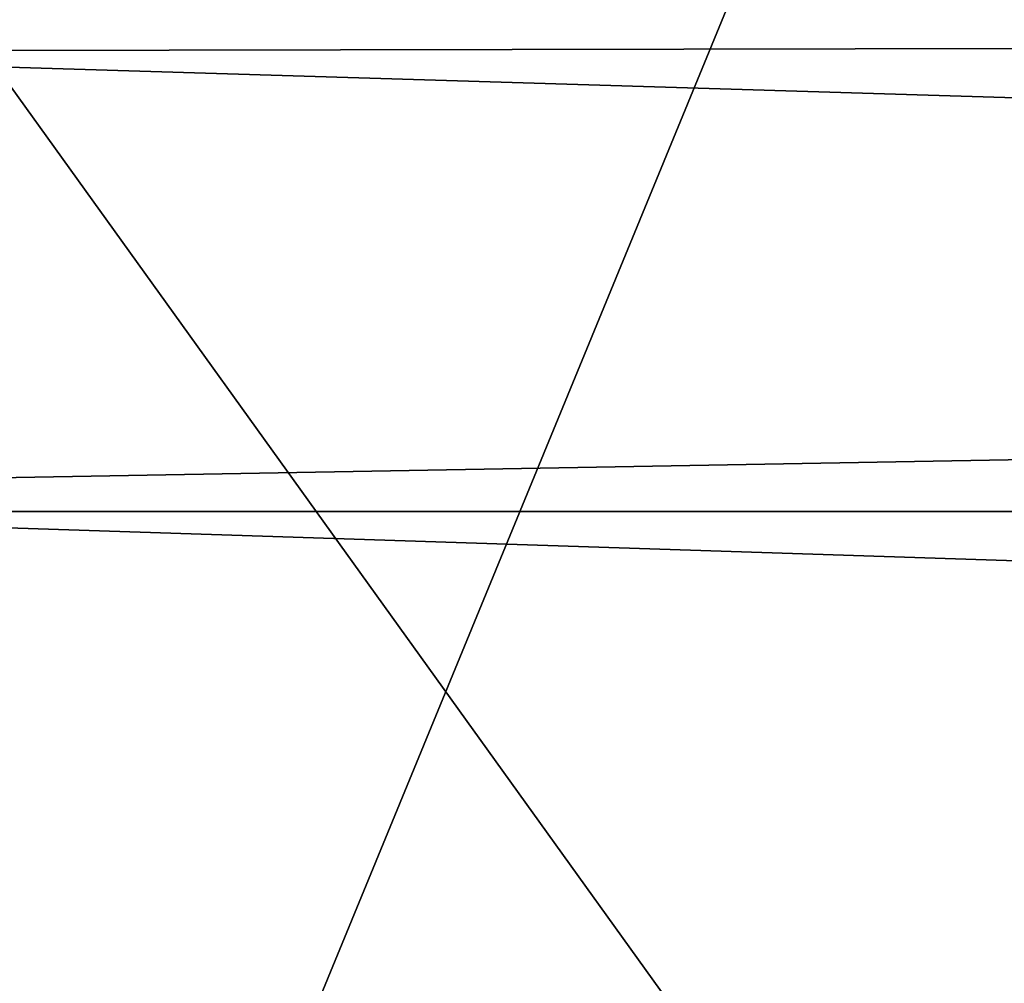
# Model space of a CAD drawing. Header units: millimetres. Extents: x -143 to 143, y -35 to 35.
# Tile 110 of 256: x -81 to -75, y -3 to 3. Entities that reach past the tile are written whole.
import ezdxf

# ---------------------------------------------------------------- set-up
doc = ezdxf.new("R2010")
doc.units = ezdxf.units.MM
doc.header["$LTSCALE"] = 65.185185
for name, color, linetype in [('113', 7, 'CONTINUOUS'), ('22', 7, 'CONTINUOUS'), ('45', 7, 'CONTINUOUS'), ('55', 7, 'CONTINUOUS'), ('71', 7, 'CONTINUOUS')]:
    doc.layers.add(name, color=color, linetype=linetype)

msp = doc.modelspace()

# ---------------------------------------------------------------- linework, layer by layer
at = {"layer": '113', "linetype": 'CONTINUOUS'}
for points in [[(-89.5, 14.6045, -14.5), (-68.5, 14.6045, -14.5), (-68.5, -14.6045, -14.5), (-89.5, 14.6045, -14.5)], [(-89.5, 14.6045, -14.5), (-68.5, -14.6045, -14.5), (-89.5, -14.6045, -14.5), (-89.5, 14.6045, -14.5)]]:
    msp.add_3dface(points, dxfattribs=at)
at = {"layer": '22', "linetype": 'CONTINUOUS'}
for points in [[(8.5, 3.0026, 17.2405), (-84, 5.5736, 16.5887), (8.5, 5.9161, 16.4697), (8.5, 3.0026, 17.2405)], [(-84, 2.824, 17.2706), (-84, 5.5736, 16.5887), (8.5, 3.0026, 17.2405), (-84, 2.824, 17.2706)], [(8.5, 0, 17.5), (-84, 2.824, 17.2706), (8.5, 3.0026, 17.2405), (8.5, 0, 17.5)], [(-84, 0, 17.5), (-84, 2.824, 17.2706), (8.5, 0, 17.5), (-84, 0, 17.5)], [(-84, -3.2108, 17.2029), (-84, 0, 17.5), (8.5, -3.0026, 17.2405), (-84, -3.2108, 17.2029)], [(8.5, -3.0026, 17.2405), (-84, 0, 17.5), (8.5, 0, 17.5), (8.5, -3.0026, 17.2405)]]:
    msp.add_3dface(points, dxfattribs=at)
at = {"layer": '45', "linetype": 'CONTINUOUS'}
for points in [[(-92.5, -15.0162, -31.5), (-72.8774, -10.1811, -31.5), (64.6406, -0.918, -31.5), (-92.5, -15.0162, -31.5)], [(65.0524, -3.0341, -31.5), (-92.5, -15.0162, -31.5), (64.6406, -0.918, -31.5), (65.0524, -3.0341, -31.5)]]:
    msp.add_3dface(points, dxfattribs=at)
at = {"layer": '55', "linetype": 'CONTINUOUS'}
for points in [[(-71.5, 15.1875, -11.5), (-84, 15.1875, -11.5), (-84, -15.1875, -11.5), (-71.5, 15.1875, -11.5)], [(-71.5, 15.1875, -11.5), (-84, -15.1875, -11.5), (-71.5, -15.1875, -11.5), (-71.5, 15.1875, -11.5)]]:
    msp.add_3dface(points, dxfattribs=at)
at = {"layer": '71', "linetype": 'CONTINUOUS'}
for points in [[(92.5, 3.308, 20.2313), (-92.5, 3.4229, 20.2122), (-92.5, 0, 20.5), (92.5, 3.308, 20.2313)], [(92.5, 0, 20.5), (92.5, 3.308, 20.2313), (-92.5, 0, 20.5), (92.5, 0, 20.5)], [(92.5, -3.4229, 20.2122), (92.5, 0, 20.5), (-92.5, -3.308, 20.2313), (92.5, -3.4229, 20.2122)], [(92.5, 0, 20.5), (-92.5, 0, 20.5), (-92.5, -3.308, 20.2313), (92.5, 0, 20.5)]]:
    msp.add_3dface(points, dxfattribs=at)

doc.saveas('drawing.dxf')
